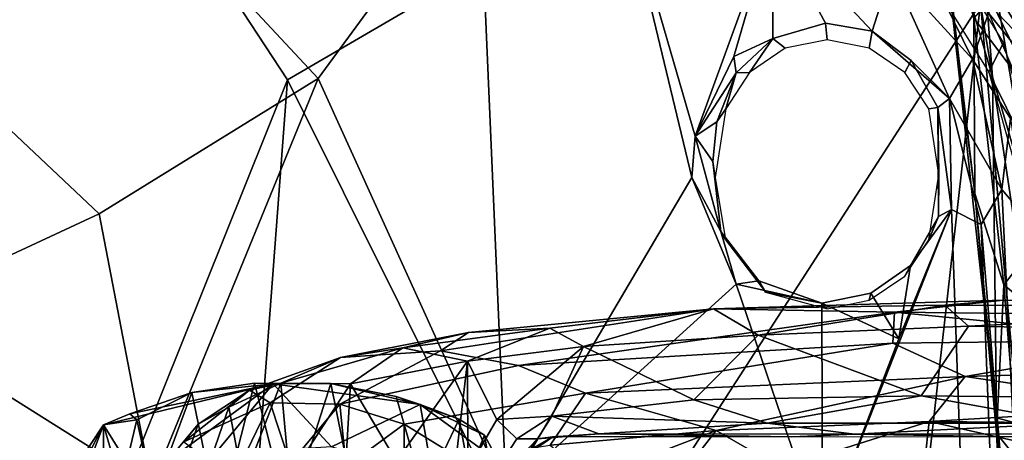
# Model space of a CAD drawing. Header units: millimetres. Extents: x -320 to 320, y -487 to 330.
# Tile 40 of 188: x -287 to -243, y 39 to 57. Entities that reach past the tile are written whole.
import ezdxf

# ---------------------------------------------------------------- set-up
doc = ezdxf.new("R2010")
doc.units = ezdxf.units.MM
doc.layers.add('Layer 01', color=7, linetype='Continuous', true_color=0x000000)

msp = doc.modelspace()

# ---------------------------------------------------------------- linework, layer by layer
at = {"layer": 'Layer 01'}
for points in [[(-227.905, 57.165, 84.886), (-234.932, 58.469, 83.597), (-248.884, 65.52, 80.668), (-232.029, 75.393, 83.116)], [(-243.641, 54.686, 239.898), (-245.981, 62.68, 244.404), (-246.261, 70.607, 244.147)], [(-243.641, 54.686, 239.898), (-246.261, 70.607, 244.147), (-244.309, 63.434, 241.163)], [(-267.544, 67.105, 79.297), (-209.621, 47.887, 90.546), (-263.293, 66.064, 83.049)], [(-209.621, 47.887, 90.546), (-267.544, 67.105, 79.297), (-261.6, 65.39, 79.494)], [(-286.2, 26.743, 576.87), (-275.034, 54.556, 574.467), (-282.99, 66.687, 573.131), (-298.405, 63.532, 572.856)], [(-275.034, 54.556, 574.467), (-256.346, 65.448, 572.942), (-282.99, 66.687, 573.131)], [(-263.293, 66.064, 83.049), (-209.621, 47.887, 90.546), (-206.019, 47.423, 96.685), (-245.792, 61.397, 93.162)], [(-256.346, 65.448, 572.942), (-275.034, 54.556, 574.467), (-262.559, 29.514, 576.58), (-244.178, 57.966, 572.875)], [(-246.281, 61.081, 81.738), (-213.954, 49.503, 88.785), (-261.6, 65.39, 79.494)], [(-261.6, 65.39, 79.494), (-213.954, 49.503, 88.785), (-209.621, 47.887, 90.546)], [(-209.657, 53.89, 116.815), (-246.573, 65.36, 106.169), (-238.302, 61.447, 106.102)], [(-221.151, 59.488, 114.858), (-246.573, 65.36, 106.169), (-209.657, 53.89, 116.815)], [(-283.423, 48.584, 556.013), (-292.9, 57.517, 555.232), (-282.825, 64.432, 554.986), (-273.678, 54.617, 555.684)], [(-282.825, 64.432, 554.986), (-266.511, 64.378, 554.968), (-273.678, 54.617, 555.684)], [(-266.511, 64.378, 554.968), (-265.3, 36.184, 556.778), (-273.678, 54.617, 555.684)], [(-265.3, 36.184, 556.778), (-266.511, 64.378, 554.968), (-260.334, 63.988, 554.877), (-257.023, 50.202, 555.707)], [(-260.334, 63.988, 554.877), (-253.449, 61.48, 554.827), (-256.881, 52.045, 555.556)], [(-260.334, 63.988, 554.877), (-256.881, 52.045, 555.556), (-257.023, 50.202, 555.707)], [(-286.2, 26.743, 576.87), (-298.405, 63.532, 572.856), (-305.771, 56.211, 573.031)], [(-244.42, 49.502, 243.907), (-244.471, 57.309, 245.634), (-246.139, 63.321, 245.989)], [(-245.981, 62.68, 244.404), (-244.42, 49.502, 243.907), (-246.139, 63.321, 245.989)], [(-241.74, 53.821, 238.796), (-244.309, 63.434, 241.163), (-243.086, 63.563, 241.137)], [(-241.74, 53.821, 238.796), (-241.753, 48.227, 237.805), (-244.309, 63.434, 241.163)], [(-244.309, 63.434, 241.163), (-241.753, 48.227, 237.805), (-243.641, 54.686, 239.898)], [(-241.653, 58.794, 562.444), (-240.671, 54.726, 562.299), (-245.961, 62.891, 561.751)], [(-244.42, 49.502, 243.907), (-245.981, 62.68, 244.404), (-243.462, 39.506, 242.468)], [(-243.462, 39.506, 242.468), (-245.981, 62.68, 244.404), (-243.641, 54.686, 239.898)], [(-253.449, 61.48, 554.827), (-255.158, 55.599, 555.283), (-256.881, 52.045, 555.556)], [(-253.422, 56.397, 555.306), (-255.158, 55.599, 555.283), (-253.449, 61.48, 554.827)], [(-248.99, 56.718, 554.956), (-251.076, 57.079, 555.174), (-253.449, 61.48, 554.827)], [(-253.449, 61.48, 554.827), (-251.076, 57.079, 555.174), (-253.422, 56.397, 555.306)], [(-248.99, 56.718, 554.956), (-253.449, 61.48, 554.827), (-248.138, 59.441, 555.312)], [(-244.471, 57.309, 245.634), (-239.226, 50.386, 246.45), (-240.904, 61.415, 247.899)], [(-240.757, 53.745, 572.08), (-242.842, 61.644, 569.941), (-244.178, 57.966, 572.875)], [(-214.56, 50.455, 87.774), (-213.954, 49.503, 88.785), (-246.281, 61.081, 81.738)], [(-234.932, 58.469, 83.597), (-214.56, 50.455, 87.774), (-246.281, 61.081, 81.738)], [(-245.792, 61.397, 93.162), (-206.019, 47.423, 96.685), (-205.971, 49.391, 107.808), (-236.729, 59.67, 101.157)], [(-241.963, 56.017, 562.094), (-241.606, 57.262, 562.045), (-244.976, 60.93, 561.827)], [(-244.976, 60.93, 561.827), (-244.125, 58.281, 560.849), (-241.963, 56.017, 562.094)], [(-245.678, 60.373, 560.715), (-246.669, 59.506, 560.773), (-243.8, 54.901, 561.077), (-243.148, 56.218, 560.991)], [(-246.684, 59.869, 556.463), (-244.523, 55.483, 555.928), (-248.138, 59.441, 555.312)], [(-243.651, 57.987, 558.564), (-244.523, 55.483, 555.928), (-246.684, 59.869, 556.463)], [(-245.552, 53.728, 555.116), (-248.99, 56.718, 554.956), (-248.138, 59.441, 555.312)], [(-245.552, 53.728, 555.116), (-248.138, 59.441, 555.312), (-244.523, 55.483, 555.928)], [(-262.559, 29.514, 576.58), (-249.656, 9.344, 577.018), (-244.178, 57.966, 572.875)], [(-244.178, 57.966, 572.875), (-249.656, 9.344, 577.018), (-240.953, 22.092, 575.071)], [(-243.651, 57.987, 558.564), (-241.61, 53.792, 559.111), (-242.838, 52.833, 556.654), (-244.523, 55.483, 555.928)], [(-240.757, 53.745, 572.08), (-244.178, 57.966, 572.875), (-240.953, 22.092, 575.071)], [(-244.125, 58.281, 560.849), (-241.973, 53.275, 561.175), (-241.963, 56.017, 562.094)], [(-243.651, 57.987, 558.564), (-241.606, 57.262, 562.045), (-241.61, 53.792, 559.111)], [(-293.173, 44.068, 556.086), (-293.42, 49.085, 555.74), (-292.9, 57.517, 555.232), (-283.423, 48.584, 556.013)], [(-251.076, 57.079, 555.174), (-251, 56.344, 558.499), (-252.873, 55.96, 558.498), (-253.422, 56.397, 555.306)], [(-251.076, 57.079, 555.174), (-248.99, 56.718, 554.956), (-249.127, 55.96, 558.498), (-251, 56.344, 558.499)], [(-244.471, 57.309, 245.634), (-243.136, 45.43, 244.555), (-239.226, 50.386, 246.45)], [(-243.136, 45.43, 244.555), (-244.471, 57.309, 245.634), (-244.42, 49.502, 243.907)], [(-249.127, 55.96, 558.498), (-248.99, 56.718, 554.956), (-247.257, 55.417, 555.212), (-247.535, 54.886, 558.499)], [(-248.99, 56.718, 554.956), (-245.552, 53.728, 555.116), (-247.257, 55.417, 555.212)], [(-286.2, 26.743, 576.87), (-305.771, 56.211, 573.031), (-297.053, 7.557, 577.446)], [(-255.06, 54.866, 555.625), (-255.158, 55.599, 555.283), (-253.422, 56.397, 555.306)], [(-254.465, 54.886, 558.499), (-255.06, 54.866, 555.625), (-253.422, 56.397, 555.306)], [(-252.873, 55.96, 558.498), (-254.465, 54.886, 558.499), (-253.422, 56.397, 555.306)], [(-243.8, 54.901, 561.077), (-241.447, 50.168, 561.377), (-243.148, 56.218, 560.991)], [(-256.881, 52.045, 555.556), (-255.158, 55.599, 555.283), (-255.06, 54.866, 555.625)], [(-247.535, 54.886, 558.499), (-247.257, 55.417, 555.212), (-246.071, 53.331, 555.387), (-246.479, 53.271, 558.5)], [(-247.257, 55.417, 555.212), (-245.552, 53.728, 555.116), (-246.071, 53.331, 555.387)], [(-243.228, 49.674, 555.793), (-245.552, 53.728, 555.116), (-244.523, 55.483, 555.928)], [(-242.838, 52.833, 556.654), (-243.228, 49.674, 555.793), (-244.523, 55.483, 555.928)], [(-255.919, 52.69, 555.938), (-256.881, 52.045, 555.556), (-255.06, 54.866, 555.625)], [(-255.06, 54.866, 555.625), (-255.521, 53.271, 558.5), (-255.919, 52.69, 555.938)], [(-254.465, 54.886, 558.499), (-255.521, 53.271, 558.5), (-255.06, 54.866, 555.625)], [(-243.8, 54.901, 561.077), (-242.594, 50.622, 561.355), (-241.447, 50.168, 561.377)], [(-276.777, 31.52, 576.613), (-275.034, 54.556, 574.467), (-286.2, 26.743, 576.87)], [(-283.423, 48.584, 556.013), (-273.678, 54.617, 555.684), (-281.093, 36.482, 556.814)], [(-273.678, 54.617, 555.684), (-265.3, 36.184, 556.778), (-281.093, 36.482, 556.814)], [(-276.777, 31.52, 576.613), (-262.559, 29.514, 576.58), (-275.034, 54.556, 574.467)], [(-241.272, 38.921, 237.398), (-243.462, 39.506, 242.468), (-243.641, 54.686, 239.898)], [(-241.272, 38.921, 237.398), (-243.641, 54.686, 239.898), (-241.753, 48.227, 237.805)], [(-246.071, 53.331, 555.387), (-245.552, 53.728, 555.116), (-245.456, 48.783, 555.366)], [(-244.135, 48.12, 555.481), (-245.456, 48.783, 555.366), (-245.552, 53.728, 555.116)], [(-243.228, 49.674, 555.793), (-244.135, 48.12, 555.481), (-245.552, 53.728, 555.116)], [(-255.521, 53.271, 558.5), (-255.994, 50.206, 558.495), (-256.09, 50.914, 556.017), (-255.919, 52.69, 555.938)], [(-246.479, 53.271, 558.5), (-246.071, 53.331, 555.387), (-246.023, 50.336, 558.498)], [(-246.047, 48.476, 555.602), (-246.023, 50.336, 558.498), (-246.071, 53.331, 555.387)], [(-246.071, 53.331, 555.387), (-245.456, 48.783, 555.366), (-246.047, 48.476, 555.602)], [(-255.919, 52.69, 555.938), (-256.09, 50.914, 556.017), (-256.881, 52.045, 555.556)], [(-241.381, -186.492, 363.77), (-248.064, -78.136, 365.153), (-233.401, 52.838, 362.154)], [(-248.064, -78.136, 365.153), (-243.389, -7.893, 364.193), (-233.401, 52.838, 362.154)], [(-233.401, 52.838, 362.154), (-243.389, -7.893, 364.193), (-237.149, 44.166, 363.253)], [(-242.199, 48.469, 556.589), (-243.228, 49.674, 555.793), (-242.838, 52.833, 556.654)], [(-257.023, 50.202, 555.707), (-256.881, 52.045, 555.556), (-255.732, 47.798, 555.869)], [(-255.732, 47.798, 555.869), (-256.881, 52.045, 555.556), (-256.09, 50.914, 556.017)], [(-255.732, 47.798, 555.869), (-256.09, 50.914, 556.017), (-255.994, 50.206, 558.495), (-255.527, 47.433, 558.499)], [(-257.023, 50.202, 555.707), (-255.061, 45.452, 555.927), (-265.3, 36.184, 556.778)], [(-255.732, 47.798, 555.869), (-255.061, 45.452, 555.927), (-257.023, 50.202, 555.707)], [(-246.473, 47.433, 558.499), (-246.023, 50.336, 558.498), (-246.047, 48.476, 555.602)], [(-243.136, 45.43, 244.555), (-237.976, 41.173, 246.271), (-239.226, 50.386, 246.45)], [(-241.763, 19.597, 557.519), (-244.135, 48.12, 555.481), (-243.228, 49.674, 555.793)], [(-242.199, 48.469, 556.589), (-241.763, 19.597, 557.519), (-243.228, 49.674, 555.793)], [(-243.136, 45.43, 244.555), (-244.42, 49.502, 243.907), (-243.456, 38.829, 243.814)], [(-244.42, 49.502, 243.907), (-243.462, 39.506, 242.468), (-243.456, 38.829, 243.814)], [(-251.205, 34.183, 556.484), (-245.456, 48.783, 555.366), (-244.052, 9.525, 557.494)], [(-251.205, 34.183, 556.484), (-247.805, 43.031, 555.8), (-245.456, 48.783, 555.366)], [(-247.805, 43.031, 555.8), (-247.29, 46.296, 555.656), (-245.456, 48.783, 555.366)], [(-245.456, 48.783, 555.366), (-247.29, 46.296, 555.656), (-246.047, 48.476, 555.602)], [(-245.456, 48.783, 555.366), (-244.135, 48.12, 555.481), (-242.236, -0.936, 558.117), (-244.052, 9.525, 557.494)], [(-293.173, 44.068, 556.086), (-283.423, 48.584, 556.013), (-281.093, 36.482, 556.814)], [(-246.473, 47.433, 558.499), (-246.047, 48.476, 555.602), (-247.535, 45.819, 558.499)], [(-247.29, 46.296, 555.656), (-247.535, 45.819, 558.499), (-246.047, 48.476, 555.602)], [(-241.763, 19.597, 557.519), (-242.236, -0.936, 558.117), (-244.135, 48.12, 555.481)], [(-254.045, 45.611, 556.312), (-255.061, 45.452, 555.927), (-255.732, 47.798, 555.869)], [(-254.045, 45.611, 556.312), (-255.732, 47.798, 555.869), (-255.527, 47.433, 558.499), (-253.746, 45.099, 558.49)], [(-244.099, 9.116, 365.77), (-239.447, 43.958, 366.746), (-238.062, 46.905, 364.548)], [(-237.149, 44.166, 363.253), (-244.099, 9.116, 365.77), (-238.062, 46.905, 364.548)], [(-247.29, 46.296, 555.656), (-249.053, 45.051, 555.846), (-249.125, 44.74, 558.499), (-247.535, 45.819, 558.499)], [(-249.053, 45.051, 555.846), (-247.29, 46.296, 555.656), (-247.805, 43.031, 555.8)], [(-251.238, 44.605, 555.866), (-255.061, 45.452, 555.927), (-254.045, 45.611, 556.312)], [(-253.746, 45.099, 558.49), (-251.238, 44.605, 555.866), (-254.045, 45.611, 556.312)], [(-251.205, 34.183, 556.484), (-253.261, 33.89, 556.525), (-265.3, 36.184, 556.778), (-255.061, 45.452, 555.927)], [(-255.061, 45.452, 555.927), (-251.238, 44.605, 555.866), (-251.205, 34.183, 556.484)], [(-242.496, 37.613, 244.693), (-243.136, 45.43, 244.555), (-243.456, 38.829, 243.814)], [(-237.976, 41.173, 246.271), (-243.136, 45.43, 244.555), (-242.496, 37.613, 244.693)], [(-243.166, 44.748, 325.317), (-245.76, 44.53, 325.024), (-256.068, 44.353, 329.366)], [(-243.166, 44.748, 325.317), (-256.068, 44.353, 329.366), (-248.005, 44.208, 330.477)], [(-251, 44.362, 558.499), (-251.238, 44.605, 555.866), (-253.746, 45.099, 558.49)], [(-251.238, 44.605, 555.866), (-249.053, 45.051, 555.846), (-247.805, 43.031, 555.8)], [(-251, 44.362, 558.499), (-249.125, 44.74, 558.499), (-249.053, 45.051, 555.846), (-251.238, 44.605, 555.866)], [(-226.666, 44.63, 320.634), (-243.166, 44.748, 325.317), (-248.005, 44.208, 330.477), (-225.93, 43.967, 324.966)], [(-227.114, 44.476, 319.261), (-245.76, 44.53, 325.024), (-243.166, 44.748, 325.317)], [(-243.166, 44.748, 325.317), (-226.666, 44.63, 320.634), (-227.114, 44.476, 319.261)], [(-248.005, 44.208, 330.477), (-256.068, 44.353, 329.366), (-268.224, 42.492, 342.805), (-264.747, 41.834, 345.695)], [(-266.977, 43.305, 336.349), (-268.224, 42.492, 342.805), (-256.068, 44.353, 329.366)], [(-256.068, 44.353, 329.366), (-263.354, 43.506, 332.543), (-266.977, 43.305, 336.349)], [(-256.068, 44.353, 329.366), (-261.855, 42.682, 330.588), (-263.354, 43.506, 332.543)], [(-256.068, 44.353, 329.366), (-254.069, 43.182, 326.972), (-261.855, 42.682, 330.588)], [(-245.76, 44.53, 325.024), (-254.069, 43.182, 326.972), (-256.068, 44.353, 329.366)], [(-245.76, 44.53, 325.024), (-244.71, 43.586, 323.596), (-254.069, 43.182, 326.972)], [(-251.205, 34.183, 556.484), (-251.238, 44.605, 555.866), (-247.805, 43.031, 555.8)], [(-227.114, 44.476, 319.261), (-244.71, 43.586, 323.596), (-245.76, 44.53, 325.024)], [(-227.114, 44.476, 319.261), (-230.472, 43.327, 319.133), (-244.71, 43.586, 323.596)], [(-281.093, 36.482, 556.814), (-296.798, 34.466, 556.543), (-293.173, 44.068, 556.086)], [(-264.747, 41.834, 345.695), (-248.079, 42.831, 337.022), (-248.005, 44.208, 330.477)], [(-248.079, 42.831, 337.022), (-235.376, 42.982, 332.577), (-248.005, 44.208, 330.477)], [(-235.376, 42.982, 332.577), (-225.93, 43.967, 324.966), (-248.005, 44.208, 330.477)], [(-244.099, 9.116, 365.77), (-245.229, 6.761, 367.856), (-239.447, 43.958, 366.746)], [(-245.229, 6.761, 367.856), (-242.532, 25.316, 368.121), (-239.447, 43.958, 366.746)], [(-244.317, -3.978, 364.689), (-244.099, 9.116, 365.77), (-237.149, 44.166, 363.253)], [(-243.389, -7.893, 364.193), (-244.317, -3.978, 364.689), (-237.149, 44.166, 363.253)], [(-263.354, 43.506, 332.543), (-267.028, 42.03, 333.974), (-269.895, 42.616, 337.468)], [(-269.895, 42.616, 337.468), (-266.977, 43.305, 336.349), (-263.354, 43.506, 332.543)], [(-263.354, 43.506, 332.543), (-261.855, 42.682, 330.588), (-267.028, 42.03, 333.974)], [(-246.811, 40.486, 324.06), (-254.069, 43.182, 326.972), (-244.71, 43.586, 323.596)], [(-246.811, 40.486, 324.06), (-244.71, 43.586, 323.596), (-230.472, 43.327, 319.133), (-231.018, 40.32, 319.22)], [(-272.679, 42.188, 342.331), (-266.977, 43.305, 336.349), (-269.895, 42.616, 337.468)], [(-266.977, 43.305, 336.349), (-272.679, 42.188, 342.331), (-268.224, 42.492, 342.805)], [(-261.855, 42.682, 330.588), (-254.069, 43.182, 326.972), (-256.942, 40.314, 327.968)], [(-254.069, 43.182, 326.972), (-246.811, 40.486, 324.06), (-256.942, 40.314, 327.968)], [(-235.376, 42.982, 332.577), (-248.079, 42.831, 337.022), (-244.86, 41.34, 340.998)], [(-235.376, 42.982, 332.577), (-244.86, 41.34, 340.998), (-226.889, 41.85, 335.447)], [(-275.338, 41.053, 343.667), (-272.679, 42.188, 342.331), (-269.895, 42.616, 337.468)], [(-275.338, 41.053, 343.667), (-269.895, 42.616, 337.468), (-272.231, 41.013, 338.64)], [(-269.895, 42.616, 337.468), (-267.028, 42.03, 333.974), (-272.231, 41.013, 338.64)], [(-261.855, 42.682, 330.588), (-265.711, 39.436, 332.729), (-267.028, 42.03, 333.974)], [(-261.855, 42.682, 330.588), (-263.271, 39.578, 331.32), (-265.711, 39.436, 332.729)], [(-261.76, 40.611, 348.891), (-248.079, 42.831, 337.022), (-264.747, 41.834, 345.695)], [(-263.271, 39.578, 331.32), (-261.855, 42.682, 330.588), (-256.942, 40.314, 327.968)], [(-244.86, 41.34, 340.998), (-248.079, 42.831, 337.022), (-261.76, 40.611, 348.891)], [(-275.338, 41.053, 343.667), (-276.734, 40.739, 349.5), (-272.679, 42.188, 342.331)], [(-275.806, 40.171, 354.835), (-272.679, 42.188, 342.331), (-276.734, 40.739, 349.5)], [(-268.224, 42.492, 342.805), (-272.679, 42.188, 342.331), (-275.806, 40.171, 354.835), (-272.71, 40.114, 355.558)], [(-264.747, 41.834, 345.695), (-268.224, 42.492, 342.805), (-272.71, 40.114, 355.558)], [(-269.836, 39.221, 357.651), (-261.76, 40.611, 348.891), (-264.747, 41.834, 345.695), (-272.71, 40.114, 355.558)], [(-270.185, 37.582, 335.837), (-272.231, 41.013, 338.64), (-267.028, 42.03, 333.974)], [(-267.028, 42.03, 333.974), (-268.143, 32.428, 333.518), (-270.185, 37.582, 335.837)], [(-267.028, 42.03, 333.974), (-267.01, 37.208, 333.434), (-268.143, 32.428, 333.518)], [(-267.028, 42.03, 333.974), (-265.711, 39.436, 332.729), (-267.01, 37.208, 333.434)], [(-235.704, 39.986, 342.846), (-226.889, 41.85, 335.447), (-244.86, 41.34, 340.998)], [(-261.76, 40.611, 348.891), (-255.943, 38.948, 350.68), (-244.86, 41.34, 340.998)], [(-246.453, 39.345, 346.524), (-244.86, 41.34, 340.998), (-255.943, 38.948, 350.68)], [(-246.453, 39.345, 346.524), (-235.704, 39.986, 342.846), (-244.86, 41.34, 340.998)], [(-283.24, 39.193, 369.782), (-275.684, 41.022, 369.932), (-281.646, 36.646, 369.465)], [(-282.057, 39.688, 369.883), (-275.684, 41.022, 369.932), (-283.24, 39.193, 369.782)], [(-279.303, 40.627, 370.471), (-275.684, 41.022, 369.932), (-282.057, 39.688, 369.883)], [(-275.684, 41.022, 369.932), (-278.292, 37.895, 369.596), (-281.646, 36.646, 369.465)], [(-279.303, 40.627, 370.471), (-276.503, 41.046, 370.718), (-275.684, 41.022, 369.932)], [(-276.503, 41.046, 370.718), (-279.303, 40.627, 370.471), (-278.104, 34.821, 407.707)], [(-273.075, 38.214, 369.628), (-278.292, 37.895, 369.596), (-275.684, 41.022, 369.932)], [(-278.104, 34.821, 407.707), (-275.002, 35.076, 407.777), (-276.503, 41.046, 370.718)], [(-275.338, 41.053, 343.667), (-277.027, 36.675, 344.238), (-277.658, 39.974, 348.29)], [(-277.658, 39.974, 348.29), (-276.734, 40.739, 349.5), (-275.338, 41.053, 343.667)], [(-275.338, 41.053, 343.667), (-274.947, 36.845, 340.98), (-277.027, 36.675, 344.238)], [(-273.11, 41.031, 370.658), (-275.684, 41.022, 369.932), (-276.503, 41.046, 370.718)], [(-275.002, 35.076, 407.777), (-273.11, 41.031, 370.658), (-276.503, 41.046, 370.718)], [(-276.382, 29.682, 340.948), (-274.947, 36.845, 340.98), (-272.231, 41.013, 338.64), (-272.876, 30.201, 337.211)], [(-273.11, 41.031, 370.658), (-269.136, 40.106, 369.878), (-275.684, 41.022, 369.932)], [(-273.075, 38.214, 369.628), (-275.684, 41.022, 369.932), (-269.136, 40.106, 369.878)], [(-274.947, 36.845, 340.98), (-275.338, 41.053, 343.667), (-272.231, 41.013, 338.64)], [(-275.002, 35.076, 407.777), (-271.815, 34.659, 408.626), (-273.11, 41.031, 370.658)], [(-269.136, 40.106, 369.878), (-273.11, 41.031, 370.658), (-270.195, 40.461, 370.552)], [(-271.815, 34.659, 408.626), (-268.967, 36.164, 394.675), (-270.195, 40.461, 370.552), (-273.11, 41.031, 370.658)], [(-272.231, 41.013, 338.64), (-270.185, 37.582, 335.837), (-272.876, 30.201, 337.211)], [(-282.057, 39.688, 369.883), (-281.742, 39.421, 372.804), (-279.303, 40.627, 370.471)], [(-279.303, 40.627, 370.471), (-281.742, 39.421, 372.804), (-281.008, 36.038, 395.507)], [(-281.008, 36.038, 395.507), (-278.104, 34.821, 407.707), (-279.303, 40.627, 370.471)], [(-276.734, 40.739, 349.5), (-279.016, 39.222, 352.74), (-279.649, 38.435, 359.317)], [(-276.734, 40.739, 349.5), (-279.649, 38.435, 359.317), (-275.806, 40.171, 354.835)], [(-279.016, 39.222, 352.74), (-276.734, 40.739, 349.5), (-277.658, 39.974, 348.29)], [(-269.136, 40.106, 369.878), (-270.195, 40.461, 370.552), (-267.398, 39.449, 370.5)], [(-268.967, 36.164, 394.675), (-267.398, 39.449, 370.5), (-270.195, 40.461, 370.552)], [(-267.33, 37.679, 360.52), (-263.336, 38.288, 355.947), (-261.76, 40.611, 348.891), (-269.836, 39.221, 357.651)], [(-263.336, 38.288, 355.947), (-255.943, 38.948, 350.68), (-261.76, 40.611, 348.891)], [(-253.672, 39.275, 326.945), (-256.942, 40.314, 327.968), (-246.811, 40.486, 324.06)], [(-246.811, 40.486, 324.06), (-240.051, 39.27, 322.327), (-253.672, 39.275, 326.945)], [(-231.018, 40.32, 319.22), (-240.051, 39.27, 322.327), (-246.811, 40.486, 324.06)], [(-280.619, 34.632, 352.652), (-279.016, 39.222, 352.74), (-277.658, 39.974, 348.29), (-279.464, 34.73, 348.695)], [(-277.445, 36.79, 370.633), (-275.806, 40.171, 354.835), (-279.649, 38.435, 359.317)], [(-277.658, 39.974, 348.29), (-277.027, 36.675, 344.238), (-279.464, 34.73, 348.695)], [(-274.917, 37.473, 368.173), (-275.806, 40.171, 354.835), (-277.445, 36.79, 370.633)], [(-272.71, 40.114, 355.558), (-275.806, 40.171, 354.835), (-274.917, 37.473, 368.173)], [(-272.422, 37.33, 367.524), (-272.71, 40.114, 355.558), (-274.917, 37.473, 368.173)], [(-273.075, 38.214, 369.628), (-269.136, 40.106, 369.878), (-268.55, 36.755, 369.477)], [(-269.836, 39.221, 357.651), (-272.71, 40.114, 355.558), (-272.422, 37.33, 367.524)], [(-266.267, 38.736, 370.345), (-269.136, 40.106, 369.878), (-267.398, 39.449, 370.5)], [(-265.623, 37.548, 369.593), (-269.136, 40.106, 369.878), (-266.267, 38.736, 370.345)], [(-265.623, 37.548, 369.593), (-268.55, 36.755, 369.477), (-269.136, 40.106, 369.878)], [(-256.942, 40.314, 327.968), (-253.672, 39.275, 326.945), (-263.271, 39.578, 331.32)], [(-239.755, 39.284, 344.662), (-235.704, 39.986, 342.846), (-246.453, 39.345, 346.524)], [(-283.24, 39.193, 369.782), (-281.742, 39.421, 372.804), (-282.057, 39.688, 369.883)], [(-264.819, 38.577, 333.153), (-265.711, 39.436, 332.729), (-263.271, 39.578, 331.32)], [(-263.903, 38.577, 334.199), (-264.819, 38.577, 333.153), (-263.271, 39.578, 331.32)], [(-261.166, 38.797, 331.612), (-263.903, 38.577, 334.199), (-263.271, 39.578, 331.32)], [(-261.166, 38.797, 331.612), (-263.271, 39.578, 331.32), (-253.672, 39.275, 326.945)], [(-243.456, 38.829, 243.814), (-243.462, 39.506, 242.468), (-242.867, 30.022, 243.158)], [(-243.462, 39.506, 242.468), (-241.272, 38.921, 237.398), (-239.176, 24.588, 236.002), (-242.867, 30.022, 243.158)], [(-286.03, 31.735, 368.949), (-285.411, 34.892, 369.79), (-283.24, 39.193, 369.782)], [(-283.24, 39.193, 369.782), (-281.646, 36.646, 369.465), (-286.03, 31.735, 368.949)], [(-285.411, 34.892, 369.79), (-284.394, 37.443, 370.049), (-283.24, 39.193, 369.782)], [(-283.24, 39.193, 369.782), (-284.394, 37.443, 370.049), (-284.132, 37.435, 374.392)], [(-284.132, 37.435, 374.392), (-283.228, 35.391, 393.609), (-283.24, 39.193, 369.782)], [(-281.742, 39.421, 372.804), (-283.24, 39.193, 369.782), (-282.453, 36.478, 389.136)], [(-282.453, 36.478, 389.136), (-283.24, 39.193, 369.782), (-283.228, 35.391, 393.609)], [(-282.453, 36.478, 389.136), (-281.008, 36.038, 395.507), (-281.742, 39.421, 372.804)], [(-280.333, 37.637, 357.687), (-279.016, 39.222, 352.74), (-280.619, 34.632, 352.652), (-282.069, 32.502, 357.603)], [(-280.333, 37.637, 357.687), (-279.649, 38.435, 359.317), (-279.016, 39.222, 352.74)], [(-269.856, 36.809, 366.414), (-269.836, 39.221, 357.651), (-272.422, 37.33, 367.524)], [(-269.856, 36.809, 366.414), (-267.33, 37.679, 360.52), (-269.836, 39.221, 357.651)], [(-268.967, 36.164, 394.675), (-266.947, 37.053, 383.899), (-267.398, 39.449, 370.5)], [(-266.267, 38.736, 370.345), (-267.398, 39.449, 370.5), (-266.947, 37.053, 383.899)], [(-265.711, 39.436, 332.729), (-264.819, 38.577, 333.153), (-265.98, 36.8, 333.756), (-267.01, 37.208, 333.434)], [(-249.777, 38.784, 326.624), (-261.166, 38.797, 331.612), (-253.672, 39.275, 326.945)], [(-253.033, 37.271, 350.097), (-246.453, 39.345, 346.524), (-255.943, 38.948, 350.68)], [(-249.777, 38.784, 326.624), (-253.672, 39.275, 326.945), (-240.051, 39.27, 322.327)], [(-253.033, 37.271, 350.097), (-246.648, 37.593, 347.306), (-246.453, 39.345, 346.524)], [(-240.051, 39.27, 322.327), (-226.046, 38.824, 319.133), (-249.777, 38.784, 326.624)], [(-246.648, 37.593, 347.306), (-240.346, 37.961, 345.309), (-246.453, 39.345, 346.524)], [(-240.346, 37.961, 345.309), (-239.755, 39.284, 344.662), (-246.453, 39.345, 346.524)], [(-266.267, 38.736, 370.345), (-266.947, 37.053, 383.899), (-265.685, 35.315, 386.442)], [(-265.685, 35.315, 386.442), (-265.623, 37.548, 369.593), (-266.267, 38.736, 370.345)], [(-264.997, 37.431, 336.012), (-263.903, 38.577, 334.199), (-263.215, 38.657, 340.818)], [(-264.997, 37.431, 336.012), (-263.215, 38.657, 340.818), (-264.453, 37.942, 340.629)], [(-261.166, 38.797, 331.612), (-263.215, 38.657, 340.818), (-263.903, 38.577, 334.199)], [(-261.596, 36.772, 355.581), (-255.943, 38.948, 350.68), (-263.336, 38.288, 355.947)], [(-263.215, 38.657, 340.818), (-261.166, 38.797, 331.612), (-252.576, 38.655, 335.331)], [(-255.943, 38.948, 350.68), (-261.596, 36.772, 355.581), (-257.405, 37.075, 352.551)], [(-261.166, 38.797, 331.612), (-249.777, 38.784, 326.624), (-252.576, 38.655, 335.331)], [(-253.033, 37.271, 350.097), (-255.943, 38.948, 350.68), (-257.405, 37.075, 352.551)], [(-252.576, 38.655, 335.331), (-249.777, 38.784, 326.624), (-241.89, 38.649, 332.009)], [(-249.777, 38.784, 326.624), (-226.046, 38.824, 319.133), (-241.89, 38.649, 332.009)], [(-242.721, 24.369, 245.525), (-243.456, 38.829, 243.814), (-242.867, 30.022, 243.158)], [(-243.456, 38.829, 243.814), (-242.721, 24.369, 245.525), (-241.928, 30.95, 245.34)], [(-242.496, 37.613, 244.693), (-243.456, 38.829, 243.814), (-241.928, 30.95, 245.34)], [(-264.819, 38.577, 333.153), (-263.903, 38.577, 334.199), (-265.303, 36.567, 334.84), (-265.98, 36.8, 333.756)], [(-263.903, 38.577, 334.199), (-264.997, 37.431, 336.012), (-265.303, 36.567, 334.84)]]:
    msp.add_3dface(points, dxfattribs=at)

doc.saveas('drawing.dxf')
